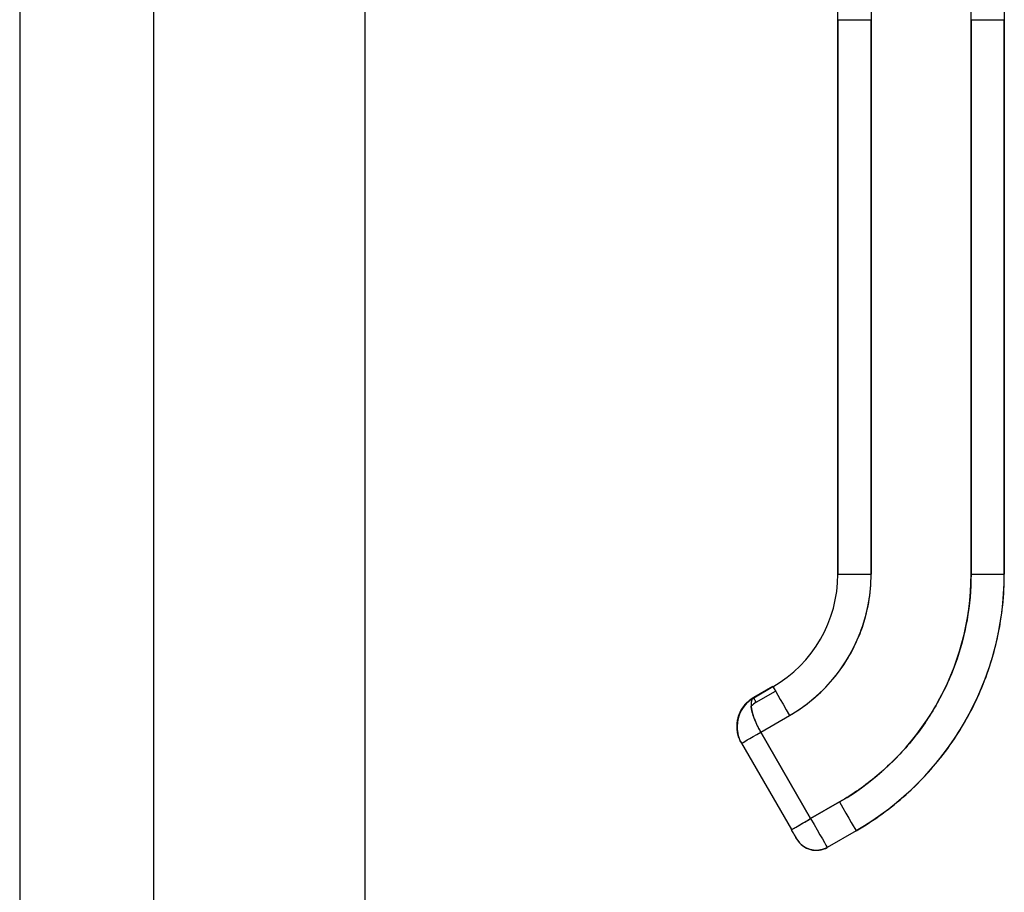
# Model space of a CAD drawing. Extents: x 785 to 1232, y 18 to 306.
# Tile 32 of 232: x 823.69 to 827.18, y 184.96 to 188.06. Entities that reach past the tile are written whole.
import ezdxf

# ---------------------------------------------------------------- set-up
doc = ezdxf.new("R2010")
doc.units = 0
doc.header["$LTSCALE"] = 4
doc.header["$MEASUREMENT"] = 0
doc.layers.get('0').update_dxf_attribs({"linetype": 'CONTINUOUS'})

msp = doc.modelspace()

# ---------------------------------------------------------------- linework, layer by layer
for p, q in [((824.913, 231.8923), (824.913, 150.9128)), ((823.6887, 189.6527), (823.6887, 174.8712)), ((824.163, 189.5275), (824.163, 174.9963)), ((826.591, 188.0557), (826.591, 188.9818)), ((826.7092, 188.9817), (826.7092, 188.0556)), ((827.0635, 188.0556), (827.0635, 188.9817)), ((827.1816, 188.9818), (827.1816, 188.0557)), ((826.591, 186.0872), (826.591, 188.0557)), ((826.591, 188.0557), (826.591, 187.603)), ((826.7092, 186.0871), (826.7092, 188.0556)), ((826.7092, 188.0556), (826.7092, 186.0871)), ((827.0635, 186.0871), (827.0635, 188.0556)), ((827.0635, 188.0556), (827.0635, 186.0871)), ((827.1816, 188.0557), (827.1816, 186.0872)), ((827.1816, 186.0872), (827.1816, 188.0557)), ((826.591, 187.603), (826.591, 187.5046)), ((826.591, 187.5046), (826.591, 186.8943)), ((826.591, 186.8943), (826.591, 186.7959)), ((826.591, 186.7959), (826.591, 186.1857)), ((826.591, 186.1857), (826.591, 186.0872)), ((826.3607, 185.689), (826.2925, 185.6496)), ((826.2925, 185.6496), (826.3607, 185.689)), ((826.2925, 185.6496), (826.3607, 185.689)), ((826.2925, 185.6493), (826.3607, 185.6887)), ((826.3607, 185.6887), (826.2925, 185.6493)), ((826.2925, 185.6492), (826.3607, 185.6886)), ((826.3607, 185.6886), (826.2925, 185.6492)), ((826.2925, 185.6489), (826.3607, 185.6883)), ((826.3607, 185.6883), (826.2925, 185.6489)), ((826.3607, 185.6883), (826.2925, 185.6489)), ((826.3607, 185.689), (826.3607, 185.689)), ((826.3607, 185.6887), (826.3607, 185.6886)), ((826.3607, 185.6883), (826.3607, 185.6883)), ((826.2925, 185.6496), (826.2925, 185.6496)), ((826.2925, 185.6496), (826.2925, 185.6496)), ((826.2925, 185.6493), (826.2925, 185.6492)), ((826.2925, 185.6492), (826.2925, 185.6493)), ((826.2925, 185.6489), (826.2925, 185.6489)), ((826.2925, 185.6489), (826.2925, 185.6489)), ((826.3018, 185.6329), (826.3699, 185.6723)), ((826.3175, 185.5268), (826.4198, 185.5858)), ((826.3175, 185.5268), (826.4946, 185.2199)), ((826.4946, 185.2199), (826.3175, 185.5268)), ((826.2493, 185.4875), (826.2493, 185.4875)), ((826.2493, 185.4875), (826.4264, 185.1807)), ((826.5969, 185.279), (826.4946, 185.2199)), ((826.4946, 185.2199), (826.5969, 185.279)), ((826.656, 185.1768), (826.5537, 185.1178)), ((826.656, 185.1768), (826.656, 185.1768)), ((826.656, 185.1768), (826.656, 185.1768))]:
    msp.add_line(p, q)
for centre, radius, start, end in [((826.3516, 185.5473), 0.1181, 120, 179.8712), ((826.3516, 185.5473), 0.1181, 120, 180), ((826.3516, 185.547), 0.1181, 120, 180), ((826.3516, 185.547), 0.1181, 120, 180), ((826.3516, 185.547), 0.1181, 120, 179.8712), ((826.3516, 185.5466), 0.1181, 120, 178.5416), ((826.3516, 185.5466), 0.1181, 120, 179.8429), ((826.3516, 185.547), 0.1181, 120.0004, 177.4955), ((826.3516, 185.5466), 0.0996, 120, 132.9987), ((826.5143, 185.186), 0.0787, 210, 300), ((826.5143, 185.186), 0.0787, 209.9974, 300.0017)]:
    msp.add_arc(centre, radius, start, end)
for centre, major_axis, ratio, start_param, end_param in [((826.7092, 188.0557), (-0.1181, 0), 0.001274, 0.000027, 1.570778), ((826.7092, 188.0557), (-0.1181, 0), 0.001274, 0.000005, 1.570799), ((827.0635, 188.0557), (0.1181, 0), 0.001274, 4.712398, 6.283169), ((827.0635, 188.0557), (0.1181, 0), 0.001274, 4.712389, 6.283183), ((826.1304, 186.0872), (0.399, 0.2303), 1, 4.712389, 5.759587), ((826.1304, 186.0871), (0.5788, 0), 0.999999, 5.235988, 6.283185), ((826.7092, 186.0872), (-0.1181, 0), 0.001274, 6.283183, 7.853982), ((826.7092, 186.0872), (-0.1181, 0), 0.001274, 0, 1.570794), ((826.1304, 186.0871), (0.8081, 0.4666), 1, 4.712389, 5.759587), ((826.1304, 186.0879), (1.0512, 0), 0.999999, 5.235988, 6.283185), ((827.0635, 186.0872), (0.1181, 0), 0.001274, 4.712391, 6.283189), ((827.0635, 186.0872), (0.1181, 0), 0.001274, 4.712392, 6.283185), ((826.37, 185.673), (-0.0093, 0.016), 0.000637, 0.001103, 0.256735), ((826.37, 185.6726), (-0.0093, 0.016), 0.000637, 6.098089, 6.284288), ((826.37, 185.6726), (-0.0093, 0.016), 0.000637, 0.001103, 0.177816), ((826.37, 185.6723), (-0.0093, 0.016), 0.000637, 6.271268, 6.284288), ((826.4198, 185.586), (-0.0591, 0.1023), 0.000637, 0.001103, 1.571897), ((826.3018, 185.6336), (-0.0093, 0.016), 0.000637, 0.001103, 0.177427), ((826.3018, 185.6336), (-0.0093, 0.016), 0.000637, 0.001103, 0.177427), ((826.3018, 185.6332), (-0.0093, 0.016), 0.000637, 0.001103, 0.177427), ((826.3018, 185.6332), (-0.0093, 0.016), 0.000637, 0.001103, 0.177427), ((826.3018, 185.6329), (-0.0093, 0.016), 0.000637, 4.713492, 6.266602), ((826.3018, 185.6329), (-0.0093, 0.016), 0.000637, 4.713492, 6.266602), ((826.3175, 185.5269), (-0.0682, -0.0394), 0.001103, 6.282549, 7.853345), ((826.3175, 185.5269), (-0.0682, -0.0394), 0.001103, 6.282563, 7.853325), ((826.3175, 185.5277), (0.0682, 0.0394), 0.001093, 1.570199, 1.576411), ((826.5969, 185.2791), (0.0591, -0.1023), 0.000637, 4.713495, 6.284288), ((826.5969, 185.2791), (0.0591, -0.1023), 0.000637, 4.713492, 6.284288), ((826.4946, 185.22), (-0.0682, -0.0394), 0.001103, 0.000044, 1.57016), ((826.4946, 185.2201), (0.0591, -0.1023), 0.000637, 4.713479, 6.283159), ((826.4946, 185.2201), (0.0591, -0.1023), 0.000609, 4.713703, 6.282973)]:
    msp.add_ellipse(centre, major_axis=major_axis, ratio=ratio, start_param=start_param, end_param=end_param)
for points, knots in [([(826.4198, 185.5858), (826.449, 185.6027), (826.4763, 185.6218), (826.502, 185.6434), (826.5278, 185.665), (826.5519, 185.689), (826.5736, 185.7149), (826.5954, 185.7408), (826.6148, 185.7685), (826.6316, 185.7977), (826.6485, 185.8269), (826.6628, 185.8576), (826.6743, 185.8894), (826.6859, 185.9212), (826.6946, 185.954), (826.7005, 185.9871), (826.7063, 186.0202), (826.7092, 186.0534), (826.7092, 186.0871)], [0, 0, 0, 0, 0.166667, 0.166667, 0.166667, 0.333333, 0.333333, 0.333333, 0.5, 0.5, 0.5, 0.666667, 0.666667, 0.666667, 0.833333, 0.833333, 0.833333, 1, 1, 1, 1]), ([(827.0635, 186.0871), (827.0635, 186.0325), (827.0588, 185.9788), (827.0494, 185.9255), (827.04, 185.8722), (827.0259, 185.8193), (827.0073, 185.7681), (826.9887, 185.7169), (826.9656, 185.6675), (826.9384, 185.6205), (826.9113, 185.5734), (826.88, 185.5288), (826.845, 185.4871), (826.81, 185.4454), (826.7712, 185.4067), (826.7297, 185.3719), (826.6883, 185.3371), (826.6441, 185.3063), (826.5969, 185.279)], [0, 0, 0, 0, 0.166667, 0.166667, 0.166667, 0.333333, 0.333333, 0.333333, 0.5, 0.5, 0.5, 0.666667, 0.666667, 0.666667, 0.833333, 0.833333, 0.833333, 1, 1, 1, 1]), ([(826.656, 185.1768), (826.7195, 185.2135), (826.7792, 185.2569), (826.8883, 185.3551), (826.9377, 185.41), (827.024, 185.5287), (827.0609, 185.5926), (827.1206, 185.7267), (827.1434, 185.7969), (827.1739, 185.9405), (827.1816, 186.0138), (827.1816, 186.0872)], [5.235988, 5.235988, 5.235988, 5.235988, 5.445427, 5.445427, 5.654867, 5.654867, 5.864306, 5.864306, 6.073746, 6.073746, 6.283185, 6.283185, 6.283185, 6.283185]), ([(826.2925, 185.6489), (826.2833, 185.6436), (826.2748, 185.637), (826.2674, 185.6294), (826.2599, 185.6219), (826.2536, 185.6133), (826.2485, 185.6042), (826.2434, 185.5951), (826.2395, 185.5853), (826.237, 185.5753), (826.2345, 185.5653), (826.2333, 185.555), (826.2335, 185.5449), (826.2336, 185.5347), (826.2351, 185.5247), (826.2377, 185.5151), (826.2404, 185.5054), (826.2443, 185.4961), (826.2493, 185.4875)], [0, 0, 0, 0, 0.166667, 0.166667, 0.166667, 0.333333, 0.333333, 0.333333, 0.5, 0.5, 0.5, 0.666667, 0.666667, 0.666667, 0.833333, 0.833333, 0.833333, 1, 1, 1, 1]), ([(826.2335, 185.5506), (826.2337, 185.5592), (826.2349, 185.5678), (826.2371, 185.5763), (826.2396, 185.5862), (826.2434, 185.596), (826.2485, 185.6051), (826.2536, 185.6142), (826.26, 185.6227), (826.2674, 185.6302), (826.2748, 185.6377), (826.2833, 185.6443), (826.2925, 185.6496)], [0.3590291, 0.3590291, 0.3590291, 0.3590291, 0.5, 0.5, 0.5, 0.6666667, 0.6666667, 0.6666667, 0.8333333, 0.8333333, 0.8333333, 0.9999961, 0.9999961, 0.9999961, 0.9999961]), ([(826.2335, 185.547), (826.2335, 185.5552), (826.2343, 185.5635), (826.2378, 185.5796), (826.2403, 185.5875), (826.247, 185.6026), (826.2512, 185.6097), (826.2609, 185.6231), (826.2664, 185.6292), (826.2787, 185.6403), (826.2854, 185.6451), (826.2925, 185.6493)], [3.141592, 3.141592, 3.141592, 3.141592, 3.351032, 3.351032, 3.560472, 3.560472, 3.769911, 3.769911, 3.979351, 3.979351, 4.18879, 4.18879, 4.18879, 4.18879]), ([(826.2925, 185.6489), (826.2854, 185.6448), (826.2787, 185.6399), (826.2664, 185.6289), (826.2609, 185.6227), (826.2512, 185.6094), (826.247, 185.6022), (826.2403, 185.5871), (826.2378, 185.5792), (826.2343, 185.5632), (826.2335, 185.5551), (826.2335, 185.5469)], [2.094395, 2.094395, 2.094395, 2.094395, 2.303835, 2.303835, 2.513274, 2.513274, 2.722714, 2.722714, 2.932153, 2.932153, 3.13885, 3.13885, 3.13885, 3.13885]), ([(826.2493, 185.4875), (826.2472, 185.4911), (826.2453, 185.4948), (826.2436, 185.4987), (826.2413, 185.5039), (826.2394, 185.5093), (826.2378, 185.5148), (826.237, 185.5179), (826.2362, 185.521), (826.2356, 185.5241), (826.2343, 185.5309), (826.2336, 185.5377), (826.2335, 185.5447), (826.2335, 185.5457), (826.2335, 185.5467), (826.2335, 185.5477), (826.2335, 185.5546), (826.2342, 185.5614), (826.2355, 185.5683), (826.2359, 185.5706), (826.2364, 185.5728), (826.237, 185.5751), (826.2379, 185.5788), (826.239, 185.5825), (826.2403, 185.5862), (826.2421, 185.5913), (826.2443, 185.5963), (826.2468, 185.6011), (826.2473, 185.6021), (826.2479, 185.6031), (826.2484, 185.6041), (826.2502, 185.6073), (826.252, 185.6103), (826.2541, 185.6133), (826.2565, 185.6168), (826.2591, 185.6202), (826.2619, 185.6234), (826.2636, 185.6255), (826.2654, 185.6275), (826.2673, 185.6294), (826.2681, 185.6302), (826.2689, 185.631), (826.2698, 185.6318), (826.2723, 185.6342), (826.2749, 185.6365), (826.2776, 185.6387), (826.28, 185.6406), (826.2825, 185.6425), (826.2851, 185.6443), (826.2875, 185.6459), (826.29, 185.6475), (826.2925, 185.6489)], [0, 0, 0, 0, 0.071529, 0.071529, 0.071529, 0.166667, 0.166667, 0.166667, 0.219109, 0.219109, 0.219109, 0.333333, 0.333333, 0.333333, 0.349765, 0.349765, 0.349765, 0.462507, 0.462507, 0.462507, 0.5, 0.5, 0.5, 0.561796, 0.561796, 0.561796, 0.648346, 0.648346, 0.648346, 0.666667, 0.666667, 0.666667, 0.723736, 0.723736, 0.723736, 0.790999, 0.790999, 0.790999, 0.833333, 0.833333, 0.833333, 0.85123, 0.85123, 0.85123, 0.905366, 0.905366, 0.905366, 0.954568, 0.954568, 0.954568, 1, 1, 1, 1]), ([(826.2925, 185.6489), (826.2916, 185.6484), (826.2908, 185.6478), (826.29, 185.6471), (826.2892, 185.6464), (826.2885, 185.6455), (826.2879, 185.6446), (826.2871, 185.6436), (826.2865, 185.6424), (826.286, 185.6412), (826.2857, 185.6406), (826.2855, 185.6399), (826.2853, 185.6392), (826.285, 185.6384), (826.2848, 185.6375), (826.2845, 185.6366), (826.2841, 185.6347), (826.2838, 185.6326), (826.2836, 185.6304), (826.2834, 185.628), (826.2834, 185.6253), (826.2835, 185.6226), (826.2835, 185.6224), (826.2835, 185.6223), (826.2835, 185.6221), (826.2836, 185.6188), (826.284, 185.6153), (826.2845, 185.6115), (826.2851, 185.6078), (826.2858, 185.604), (826.2868, 185.6), (826.2869, 185.5994), (826.287, 185.5988), (826.2872, 185.5983), (826.2885, 185.5928), (826.2902, 185.5872), (826.2922, 185.5816), (826.293, 185.5792), (826.2939, 185.5768), (826.2948, 185.5744), (826.2965, 185.5699), (826.2982, 185.5654), (826.3001, 185.5611), (826.3019, 185.557), (826.3037, 185.5531), (826.3056, 185.5492), (826.3074, 185.5454), (826.3094, 185.5416), (826.3113, 185.538), (826.3134, 185.5342), (826.3154, 185.5304), (826.3175, 185.5268)], [0, 0, 0, 0, 0.042575, 0.042575, 0.042575, 0.089021, 0.089021, 0.089021, 0.140441, 0.140441, 0.140441, 0.166667, 0.166667, 0.166667, 0.198054, 0.198054, 0.198054, 0.263294, 0.263294, 0.263294, 0.333333, 0.333333, 0.333333, 0.337089, 0.337089, 0.337089, 0.419118, 0.419118, 0.419118, 0.5, 0.5, 0.5, 0.511556, 0.511556, 0.511556, 0.620733, 0.620733, 0.620733, 0.666667, 0.666667, 0.666667, 0.753268, 0.753268, 0.753268, 0.833333, 0.833333, 0.833333, 0.914298, 0.914298, 0.914298, 1, 1, 1, 1]), ([(826.2714, 185.6341), (826.271, 185.6337), (826.2706, 185.6333), (826.2702, 185.6329), (826.2688, 185.6316), (826.2674, 185.6303), (826.2661, 185.6289), (826.2599, 185.6225), (826.2547, 185.6155), (826.2502, 185.6079), (826.2494, 185.6066), (826.2486, 185.6052), (826.2478, 185.6037)], [0.1303452, 0.1303452, 0.1303452, 0.1303452, 0.1383828, 0.1383828, 0.1383828, 0.1666667, 0.1666667, 0.1666667, 0.3001655, 0.3001655, 0.3001655, 0.3248016, 0.3248016, 0.3248016, 0.3248016]), ([(826.3175, 185.5278), (826.3141, 185.5337), (826.3109, 185.5397), (826.3079, 185.5456), (826.3065, 185.5484), (826.3051, 185.5512), (826.3038, 185.554), (826.3004, 185.5613), (826.2972, 185.5685), (826.2946, 185.5757), (826.2941, 185.577), (826.2936, 185.5783), (826.2931, 185.5797), (826.2901, 185.5881), (826.2878, 185.5962), (826.2862, 185.6038), (826.2861, 185.604), (826.2861, 185.6042), (826.2861, 185.6044), (826.2849, 185.6098), (826.2841, 185.6149), (826.2837, 185.6196)], [0, 0, 0, 0, 0.1134104, 0.1134104, 0.1134104, 0.1666667, 0.1666667, 0.1666667, 0.306793, 0.306793, 0.306793, 0.3333333, 0.3333333, 0.3333333, 0.5, 0.5, 0.5, 0.5038474, 0.5038474, 0.5038474, 0.623627, 0.623627, 0.623627, 0.623627]), ([(826.2382, 185.5803), (826.2377, 185.5788), (826.2373, 185.5773), (826.2369, 185.5758), (826.2366, 185.5744), (826.2362, 185.573), (826.2359, 185.5715), (826.2342, 185.5634), (826.2334, 185.5553), (826.2334, 185.5474)], [0.4534485, 0.4534485, 0.4534485, 0.4534485, 0.477047, 0.477047, 0.477047, 0.5, 0.5, 0.5, 0.6280519, 0.6280519, 0.6280519, 0.6280519]), ([(826.2427, 185.5925), (826.2427, 185.5925), (826.2427, 185.5925), (826.2427, 185.5925), (826.2427, 185.5925), (826.2427, 185.5925)], [0.00013413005, 0.00013413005, 0.00013413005, 0.00013413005, 0.000150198, 0.000150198, 0.00016825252, 0.00016825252, 0.00016825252, 0.00016825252]), ([(826.2454, 185.5983), (826.2454, 185.5983), (826.2454, 185.5983), (826.2454, 185.5983), (826.2454, 185.5983), (826.2454, 185.5983)], [0.05671894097, 0.05671894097, 0.05671894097, 0.05671894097, 0.05676865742, 0.05676865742, 0.05678121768, 0.05678121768, 0.05678121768, 0.05678121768]), ([(826.4264, 185.1807), (826.4265, 185.1806), (826.4276, 185.1813), (826.4298, 185.1826), (826.432, 185.1838), (826.4353, 185.1857), (826.4395, 185.1881), (826.4437, 185.1905), (826.4488, 185.1935), (826.4546, 185.1968), (826.4603, 185.2001), (826.4668, 185.2039), (826.4736, 185.2078), (826.4804, 185.2117), (826.4875, 185.2158), (826.4946, 185.2199)], [0.0004327, 0.0004327, 0.0004327, 0.0004327, 0.2, 0.2, 0.2, 0.4, 0.4, 0.4, 0.6, 0.6, 0.6, 0.8, 0.8, 0.8, 1, 1, 1, 1]), ([(826.4461, 185.1466), (826.4461, 185.1466), (826.4456, 185.1475), (826.4446, 185.1492), (826.4436, 185.1509), (826.4422, 185.1534), (826.4404, 185.1566), (826.4386, 185.1597), (826.4364, 185.1634), (826.434, 185.1675), (826.4317, 185.1716), (826.4291, 185.1761), (826.4264, 185.1807)], [0, 0, 0, 0, 0.25, 0.25, 0.25, 0.5, 0.5, 0.5, 0.75, 0.75, 0.75, 1, 1, 1, 1]), ([(826.5537, 185.1178), (826.5463, 185.1135), (826.5382, 185.1104), (826.5216, 185.1071), (826.513, 185.1068), (826.4964, 185.1088), (826.4882, 185.1112), (826.4731, 185.1184), (826.466, 185.1232), (826.457, 185.1319), (826.4542, 185.135), (826.4504, 185.1399), (826.4492, 185.1416), (826.4479, 185.1437), (826.4476, 185.1441), (826.4473, 185.1447), (826.4472, 185.1449), (826.447, 185.1452), (826.4469, 185.1453), (826.4467, 185.1456), (826.4467, 185.1457), (826.4465, 185.146), (826.4464, 185.1461), (826.4463, 185.1463), (826.4463, 185.1464), (826.446, 185.1468), (826.4459, 185.1471), (826.445, 185.1485), (826.444, 185.1503), (826.4413, 185.155), (826.4397, 185.1577), (826.4362, 185.1638), (826.4343, 185.1671), (826.4304, 185.1739), (826.4284, 185.1773), (826.4264, 185.1807)], [0, 0, 0, 0, 0.0648582, 0.0648582, 0.1285445, 0.1285445, 0.1922728, 0.1922728, 0.2559996, 0.2559996, 0.2875521, 0.2875521, 0.303343, 0.303343, 0.3069127, 0.3069127, 0.3085316, 0.3085316, 0.3101467, 0.3101467, 0.3117633, 0.3117633, 0.3150007, 0.3150007, 0.3190895, 0.3190895, 0.331346, 0.331346, 0.3686735, 0.3686735, 0.4021854, 0.4021854, 0.4342659, 0.4342659, 0.4640225, 0.4640225, 0.4640225, 0.4640225])]:
    msp.add_open_spline(points, degree=3, knots=knots)
for points in [[(826.2925, 185.6496), (826.2925, 185.6496), (826.2925, 185.6496), (826.2925, 185.6496)], [(826.2925, 185.6496), (826.2925, 185.6496), (826.2925, 185.6496), (826.2925, 185.6496)], [(826.2599, 185.6218), (826.2631, 185.6258), (826.2667, 185.6296), (826.2704, 185.6331)], [(826.2337, 185.5555), (826.2342, 185.5626), (826.2354, 185.5696), (826.2371, 185.5765)], [(826.2387, 185.5813), (826.2387, 185.5813), (826.2387, 185.5813), (826.2387, 185.5813)], [(826.2334, 185.5473), (826.2334, 185.5466), (826.2335, 185.5458), (826.2335, 185.5451)], [(826.2335, 185.5473), (826.2335, 185.5473), (826.2335, 185.5472), (826.2335, 185.5472)], [(826.2335, 185.5468), (826.2335, 185.5469), (826.2335, 185.5469), (826.2335, 185.547)], [(826.5021, 185.2069), (826.5021, 185.2069), (826.5021, 185.2069), (826.5021, 185.2069)], [(826.5532, 185.1187), (826.5532, 185.1187), (826.5532, 185.1187), (826.5532, 185.1187)]]:
    msp.add_open_spline(points, degree=3)

doc.saveas('drawing.dxf')
